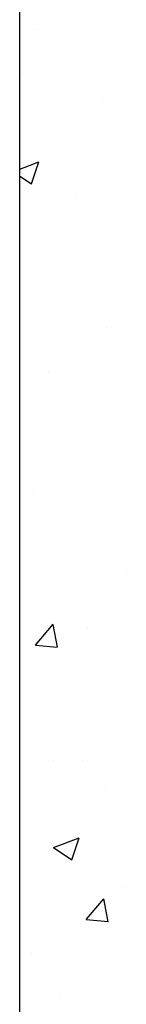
# Model space of a CAD drawing. Header units: metres. Extents: x -82085 to 58758, y -66901 to 95305.
# Tile 36 of 135: x 30657 to 30805, y -33166 to -31795. Entities that reach past the tile are written whole.
import ezdxf

# ---------------------------------------------------------------- set-up
doc = ezdxf.new("R2010")
doc.units = ezdxf.units.M
doc.header["$MEASUREMENT"] = 0
doc.layers.get('0').update_dxf_attribs({"linetype": 'CONTINUOUS'})
doc.layers.add('ARCERING', color=10, linetype='CONTINUOUS')
doc.layers.add('GEBOUW', color=7, linetype='CONTINUOUS')

# ---------------------------------------------------------------- blocks, each defined once
blk = doc.blocks.new('*X456')
at = {"color": 0}
for p, q in [((30676.7, 9451.5, 3239), (30676.7, 9451.5, 3239)), ((30661, 9391.2, 3239), (30661, 9391.2, 3239)), ((30772.2, 9351.5, 3239), (30772.2, 9351.5, 3239)), ((30656.7, 9257.3, 3239), (30683.2, 9267.4, 3239)), ((30672.9, 9236.7, 3239), (30683.2, 9267.4, 3239)), ((30656.7, 9247.6, 3239), (30672.9, 9236.7, 3239)), ((30733.5, 9221.9, 3239), (30733.5, 9221.9, 3239)), ((30777.5, 9036.8, 3239), (30777.5, 9036.8, 3239)), ((30697.3, 8976.1, 3239), (30697.3, 8976.1, 3239)), ((30675.2, 8808.2, 3239), (30675.2, 8808.2, 3239)), ((30804.7, 8692.6, 3239), (30804.7, 8692.6, 3239)), ((30678.6, 8594.4, 3239), (30703.1, 8623.6, 3239)), ((30709, 8591.5, 3239), (30703.1, 8623.4, 3239)), ((30750.8, 8617.6, 3239), (30750.8, 8617.6, 3239)), ((30678.6, 8594.4, 3239), (30708.9, 8591.7, 3239)), ((30703.6, 8434.4, 3239), (30703.6, 8434.4, 3239)), ((30744.4, 8434, 3239), (30744.4, 8434, 3239)), ((30776, 8393.5, 3239), (30776, 8393.5, 3239)), ((30703.6, 8312.5, 3239), (30739.2, 8326.1, 3239)), ((30728.9, 8295.4, 3239), (30739.2, 8326.1, 3239)), ((30703.6, 8312.5, 3239), (30728.9, 8295.4, 3239)), ((30803.1, 8259, 3239), (30803.1, 8259, 3239)), ((30749.1, 8212.3, 3239), (30773.6, 8241.4, 3239)), ((30779.5, 8209.4, 3239), (30773.6, 8241.2, 3239)), ((30749.1, 8212.3, 3239), (30779.4, 8209.6, 3239)), ((30673.7, 8164.9, 3239), (30673.7, 8164.9, 3239)), ((30711.8, 8106.6, 3239), (30711.8, 8106.6, 3239))]:
    blk.add_line(p, q, dxfattribs=at)

msp = doc.modelspace()

# ---------------------------------------------------------------- linework, layer by layer
at = {"layer": 'GEBOUW'}
msp.add_line((30656.68034, -35342.8411, 3238.98623), (30656.68034, -29978.06686, 3238.98623), dxfattribs=at)

# ---------------------------------------------------------------- block references
at = {"layer": 'ARCERING'}
msp.add_blockref('*X456', (0, -41260.00793, 3238.98623), dxfattribs=at)

doc.saveas('drawing.dxf')
